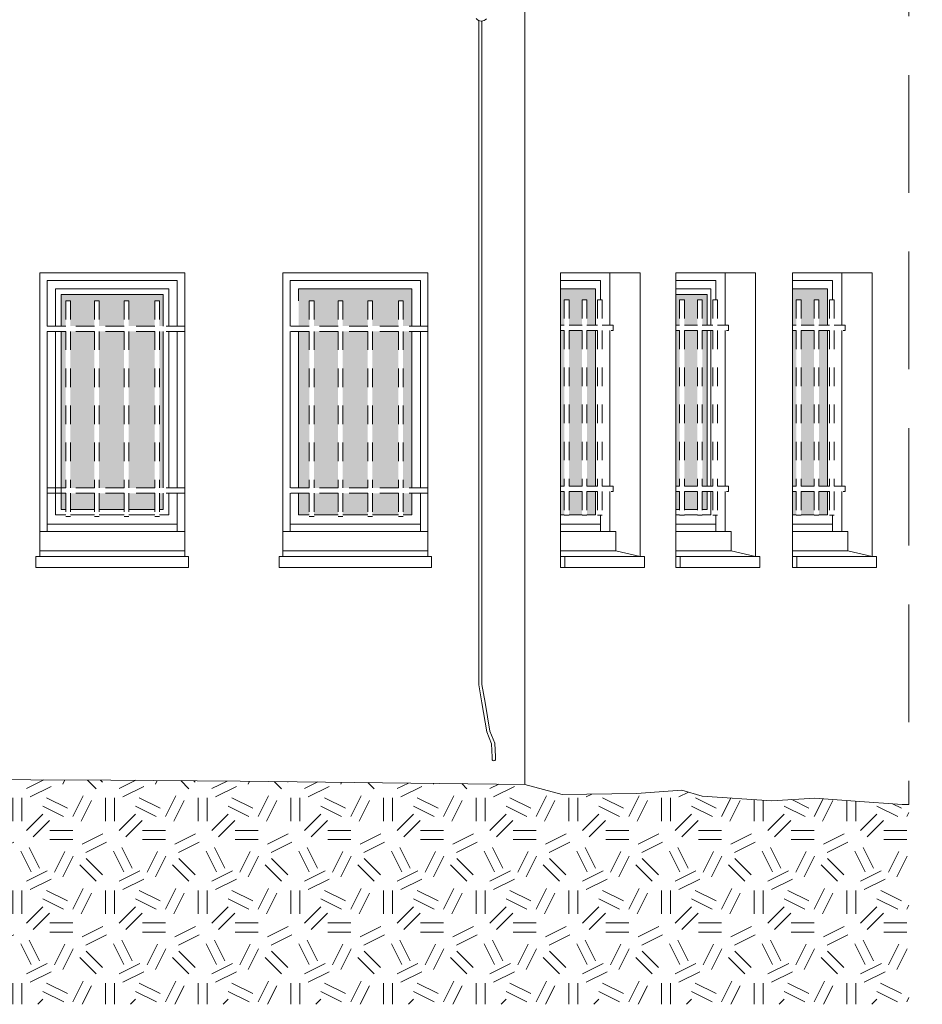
# Model space of a CAD drawing. Extents: x 1304067 to 1304684, y 94 to 123.
# Tile 13 of 57: x 1304213.84 to 1304218.71, y 100.61 to 105.93. Entities that reach past the tile are written whole.
import ezdxf

# ---------------------------------------------------------------- set-up
doc = ezdxf.new("R2010")
doc.units = 0
doc.header["$LTSCALE"] = 0.1
doc.linetypes.add('CACHE', pattern=[9.525, 6.35, -3.175])
doc.linetypes.add('Grille', pattern=[0.4, 0.2, -0.2])
for name, color, linetype, lineweight in [('_Fenêtres', 39, 'Continuous', 9), ('_Fenêtres_Habillage', 7, 'Continuous', 9), ('_TN', 37, 'Continuous', 9), ('Bâti_Ligne', 7, 'Continuous', 9), ('Equipement façade', 251, 'Continuous', 9), ('Garde-corps', 251, 'Grille', 9)]:
    doc.layers.add(name, color=color, linetype=linetype, lineweight=lineweight)

msp = doc.modelspace()

# ---------------------------------------------------------------- hatches: boundary and pattern name
at = {"layer": '_Fenêtres_Habillage'}
h = msp.add_hatch(color=155, dxfattribs=at)
h.dxf.hatch_style = 1
h.set_gradient(color1=(76, 114, 153), name='CYLINDER')
h.paths.add_polyline_path([(1304214.2412, 104.2434), (1304214.1119, 104.2434), (1304214.1119, 103.3987), (1304214.2412, 103.3987)])
h.paths.add_polyline_path([(1304214.4012, 104.2434), (1304214.2669, 104.2434), (1304214.2669, 103.3987), (1304214.4012, 103.3987)])
h.paths.add_polyline_path([(1304214.5667, 104.2434), (1304214.4269, 104.2434), (1304214.4269, 103.3987), (1304214.5667, 103.3987)])
h.paths.add_polyline_path([(1304214.0618, 104.4434), (1304214.0618, 104.2722), (1304214.0862, 104.2722), (1304214.0862, 104.4087), (1304214.1119, 104.4087), (1304214.1119, 104.2722), (1304214.2412, 104.2722), (1304214.2412, 104.4087), (1304214.2669, 104.4087), (1304214.2669, 104.2722), (1304214.4012, 104.2722), (1304214.4012, 104.4087), (1304214.4269, 104.4087), (1304214.4269, 104.2722), (1304214.5667, 104.2722), (1304214.5667, 104.4087), (1304214.5924, 104.4087), (1304214.5924, 104.2722), (1304214.6125, 104.2722), (1304214.6125, 104.4434)])
h.paths.add_polyline_path([(1304214.0618, 104.2434), (1304214.0618, 103.3987), (1304214.0862, 103.3987), (1304214.0862, 104.2434)])
h.paths.add_polyline_path([(1304214.6125, 103.3987), (1304214.6125, 104.2434), (1304214.5924, 104.2434), (1304214.5924, 103.3987)])
h.paths.add_polyline_path([(1304214.2669, 103.2829), (1304214.4012, 103.2829), (1304214.4012, 103.3699), (1304214.2669, 103.3699)])
h.paths.add_polyline_path([(1304214.6125, 103.2829), (1304214.6125, 103.3699), (1304214.5924, 103.3699), (1304214.5924, 103.2829)])
h.paths.add_polyline_path([(1304214.0618, 103.2829), (1304214.0862, 103.2829), (1304214.0862, 103.3699), (1304214.0618, 103.3699)])
h.paths.add_polyline_path([(1304214.4269, 103.2829), (1304214.5667, 103.2829), (1304214.5667, 103.3699), (1304214.4269, 103.3699)])
h.paths.add_polyline_path([(1304214.1119, 103.2829), (1304214.2412, 103.2829), (1304214.2412, 103.3699), (1304214.1119, 103.3699)])
h = msp.add_hatch(color=155, dxfattribs=at)
h.dxf.hatch_style = 1
h.set_gradient(color1=(76, 114, 153), name='CYLINDER')
h.paths.add_polyline_path([(1304215.5557, 104.2434), (1304215.4264, 104.2434), (1304215.4264, 103.3987), (1304215.5557, 103.3987)])
h.paths.add_polyline_path([(1304215.7157, 104.2434), (1304215.5814, 104.2434), (1304215.5814, 103.3987), (1304215.7157, 103.3987)])
h.paths.add_polyline_path([(1304215.8813, 104.2434), (1304215.7415, 104.2434), (1304215.7415, 103.3987), (1304215.8813, 103.3987)])
h.paths.add_polyline_path([(1304215.9539, 104.2434), (1304215.907, 104.2434), (1304215.907, 103.3987), (1304215.9539, 103.3987)])
h.paths.add_polyline_path([(1304215.9539, 104.4734), (1304215.3433, 104.4734), (1304215.3433, 104.2722), (1304215.4007, 104.2722), (1304215.4007, 104.4087), (1304215.4264, 104.4087), (1304215.4264, 104.2722), (1304215.5557, 104.2722), (1304215.5557, 104.4087), (1304215.5814, 104.4087), (1304215.5814, 104.2722), (1304215.7157, 104.2722), (1304215.7157, 104.4087), (1304215.7415, 104.4087), (1304215.7415, 104.2722), (1304215.8813, 104.2722), (1304215.8813, 104.4087), (1304215.907, 104.4087), (1304215.907, 104.2722), (1304215.9539, 104.2722)])
h.paths.add_polyline_path([(1304215.3433, 104.2434), (1304215.3433, 103.3987), (1304215.4007, 103.3987), (1304215.4007, 104.2434)])
h.paths.add_polyline_path([(1304215.7415, 103.2529), (1304215.8813, 103.2529), (1304215.8813, 103.3699), (1304215.7415, 103.3699)])
h.paths.add_polyline_path([(1304215.3433, 103.2529), (1304215.4007, 103.2529), (1304215.4007, 103.3699), (1304215.3433, 103.3699)])
h.paths.add_polyline_path([(1304215.4264, 103.2529), (1304215.5557, 103.2529), (1304215.5557, 103.3699), (1304215.4264, 103.3699)])
h.paths.add_polyline_path([(1304215.907, 103.2529), (1304215.9539, 103.2529), (1304215.9539, 103.3699), (1304215.907, 103.3699)])
h.paths.add_polyline_path([(1304215.5814, 103.2529), (1304215.7157, 103.2529), (1304215.7157, 103.3699), (1304215.5814, 103.3699)])
h = msp.add_hatch(color=155, dxfattribs=at)
h.dxf.hatch_style = 1
h.set_gradient(color1=(76, 114, 153), name='CYLINDER')
h.paths.add_polyline_path([(1304216.8021, 104.2485), (1304216.8726, 104.2485), (1304216.8726, 103.4075), (1304216.8021, 103.4075)])
h.paths.add_polyline_path([(1304216.7556, 104.2773), (1304216.7556, 104.4734), (1304216.9441, 104.4734), (1304216.9441, 104.2773), (1304216.8983, 104.2773), (1304216.8983, 104.4137), (1304216.8726, 104.4137), (1304216.8726, 104.2773), (1304216.8021, 104.2773), (1304216.8021, 104.4137), (1304216.7764, 104.4137), (1304216.7764, 104.2773)])
h.paths.add_polyline_path([(1304216.9441, 104.2485), (1304216.9441, 103.4075), (1304216.8983, 103.4075), (1304216.8983, 104.2485)])
h.paths.add_polyline_path([(1304216.7556, 103.4075), (1304216.7556, 104.2485), (1304216.7764, 104.2485), (1304216.7764, 103.4075)])
h.paths.add_polyline_path([(1304216.8726, 103.2529), (1304216.8021, 103.2529), (1304216.8021, 103.3787), (1304216.8726, 103.3787)])
h.paths.add_polyline_path([(1304216.7764, 103.2529), (1304216.7556, 103.2529), (1304216.7556, 103.3787), (1304216.7764, 103.3787)])
h.paths.add_polyline_path([(1304216.9441, 103.3787), (1304216.9441, 103.2529), (1304216.8983, 103.2529), (1304216.8983, 103.3787)])
h = msp.add_hatch(color=155, dxfattribs=at)
h.dxf.hatch_style = 1
h.set_gradient(color1=(76, 114, 153), name='CYLINDER')
h.paths.add_polyline_path([(1304217.4246, 104.2485), (1304217.495, 104.2485), (1304217.495, 103.4075), (1304217.4246, 103.4075)])
h.paths.add_polyline_path([(1304217.3781, 104.2773), (1304217.3781, 104.4434), (1304217.5481, 104.4434), (1304217.5481, 104.2773), (1304217.5208, 104.2773), (1304217.5208, 104.4137), (1304217.495, 104.4137), (1304217.495, 104.2773), (1304217.4246, 104.2773), (1304217.4246, 104.4137), (1304217.3989, 104.4137), (1304217.3989, 104.2773)])
h.paths.add_polyline_path([(1304217.5481, 104.2485), (1304217.5481, 103.4075), (1304217.5208, 103.4075), (1304217.5208, 104.2485)])
h.paths.add_polyline_path([(1304217.3781, 103.4075), (1304217.3781, 104.2485), (1304217.3989, 104.2485), (1304217.3989, 103.4075)])
h.paths.add_polyline_path([(1304217.495, 103.2829), (1304217.4246, 103.2829), (1304217.4246, 103.3787), (1304217.495, 103.3787)])
h.paths.add_polyline_path([(1304217.3989, 103.2829), (1304217.3781, 103.2829), (1304217.3781, 103.3787), (1304217.3989, 103.3787)])
h.paths.add_polyline_path([(1304217.5481, 103.3787), (1304217.5481, 103.2829), (1304217.5208, 103.2829), (1304217.5208, 103.3787)])
h = msp.add_hatch(color=155, dxfattribs=at)
h.dxf.hatch_style = 1
h.set_gradient(color1=(76, 114, 153), name='CYLINDER')
h.paths.add_polyline_path([(1304218.0541, 104.2485), (1304218.1245, 104.2485), (1304218.1245, 103.4075), (1304218.0541, 103.4075)])
h.paths.add_polyline_path([(1304218.0076, 104.2773), (1304218.0076, 104.4734), (1304218.1961, 104.4734), (1304218.1961, 104.2773), (1304218.1502, 104.2773), (1304218.1502, 104.4137), (1304218.1245, 104.4137), (1304218.1245, 104.2773), (1304218.0541, 104.2773), (1304218.0541, 104.4137), (1304218.0284, 104.4137), (1304218.0284, 104.2773)])
h.paths.add_polyline_path([(1304218.1961, 104.2485), (1304218.1961, 103.4075), (1304218.1502, 103.4075), (1304218.1502, 104.2485)])
h.paths.add_polyline_path([(1304218.0076, 103.4075), (1304218.0076, 104.2485), (1304218.0284, 104.2485), (1304218.0284, 103.4075)])
h.paths.add_polyline_path([(1304218.1245, 103.2529), (1304218.0541, 103.2529), (1304218.0541, 103.3787), (1304218.1245, 103.3787)])
h.paths.add_polyline_path([(1304218.0284, 103.2529), (1304218.0076, 103.2529), (1304218.0076, 103.3787), (1304218.0284, 103.3787)])
h.paths.add_polyline_path([(1304218.1961, 103.3787), (1304218.1961, 103.2529), (1304218.1502, 103.2529), (1304218.1502, 103.3787)])
at = {"layer": '_TN'}
h = msp.add_hatch(dxfattribs=at)
h.set_pattern_fill('G_GEOLOG_2', color=256, scale=0.5)
h.set_pattern_definition([(0, (0, 0), (0.5, 0.5), [0.125, -0.375]), (0, (0, 0.05), (0.5, 0.5), [0.125, -0.375]), (90, (0.3, 0.1), (-0.5, 0.5), [0.125, -0.375]), (90, (0.35, 0.1), (-0.5, 0.5), [0.125, -0.375]), (45, (0.375, 0.05), (6e-17, 0.50000000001), [0.125, -0.582106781]), (45, (0.41, 0.015), (6e-17, 0.50000000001), [0.125, -0.582106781]), (135, (0.25, 0.275), (-0.50000000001, 6e-17), [0.125, -0.582106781]), (135, (0.285, 0.31), (-0.50000000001, 6e-17), [0.125, -0.582106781]), (26.5650512, (0.375, 0.275), (0.5, 2e-10), [0.125, -0.9930339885]), (26.5650512, (0.395, 0.23), (0.5, 2e-10), [0.125, -0.9930339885]), (26.5650512, (0.175, 0.475), (0.5, 2e-10), [0.125, -0.9930339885]), (26.5650512, (0.195, 0.43), (0.5, 2e-10), [0.125, -0.9930339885]), (63.43494882, (0.125, 0.125), (2.5e-11, 0.5), [0.125, -0.9930339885]), (63.43494882, (0.17, 0.1), (2.5e-11, 0.5), [0.125, -0.9930339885]), (63.43494882, (0.07, 0.3), (2.5e-11, 0.5), [0.125, -0.9930339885]), (63.43494882, (0.025, 0.325), (2.5e-11, 0.5), [0.125, -0.9930339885]), (116.5650512, (0.445, 0.345), (-2e-10, 0.5), [0.125, -0.9930339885]), (116.5650512, (0.4, 0.325), (-2e-10, 0.5), [0.125, -0.9930339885]), (153.43494882, (0.075, 0.125), (-0.5, 2.5e-11), [0.125, -0.9930339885]), (153.43494882, (0.095, 0.17), (-0.5, 2.5e-11), [0.125, -0.9930339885])])
h.paths.add_polyline_path([(1304218.6364, 101.6904), (1304218.5989, 101.6904), (1304218.346, 101.7081), (1304218.1281, 101.7233), (1304217.896, 101.71), (1304217.5204, 101.7342), (1304217.411, 101.7668), (1304217.1653, 101.7491), (1304216.7657, 101.7438), (1304216.5641, 101.7987), (1304215.0276, 101.8162), (1304214.3295, 101.8217), (1304213.4655, 101.8244), (1304212.8625, 101.8668), (1304212.0967, 101.8687), (1304211.7776, 101.9142), (1304210.6852, 101.9866), (1304210.0333, 101.9935), (1304210.0333, 100.6113), (1304218.6364, 100.6113)])

# ---------------------------------------------------------------- linework, layer by layer
at = {"layer": '_Fenêtres'}
for points in [[(1304213.9858, 104.2722), (1304213.9858, 104.5194), (1304214.6885, 104.5194), (1304214.6885, 104.2722)], [(1304215.2973, 104.2722), (1304215.2973, 104.5194), (1304215.9999, 104.5194), (1304215.9999, 104.2722)], [(1304214.0318, 104.2722), (1304214.0318, 104.4734), (1304214.6425, 104.4734), (1304214.6425, 104.2722)], [(1304214.0618, 104.2722), (1304214.0618, 104.4434), (1304214.6125, 104.4434), (1304214.6125, 104.2722)], [(1304215.3433, 104.4087), (1304215.3433, 104.4734), (1304215.9539, 104.4734), (1304215.9539, 104.2722)], [(1304213.9858, 103.1639), (1304213.9858, 104.2434)], [(1304214.0862, 103.2529), (1304214.0318, 103.2529), (1304214.0318, 104.2434)], [(1304214.0862, 103.2829), (1304214.0618, 103.2829), (1304214.0618, 104.2434)], [(1304214.6125, 104.2434), (1304214.6125, 103.3987)], [(1304214.6425, 104.2434), (1304214.6425, 103.3987)], [(1304214.6885, 104.2434), (1304214.6885, 103.3987)], [(1304215.2973, 103.3987), (1304215.2973, 104.2434)], [(1304215.3433, 103.3987), (1304215.3433, 104.2434)], [(1304215.9539, 104.2434), (1304215.9539, 103.3987)], [(1304215.9999, 104.2434), (1304215.9999, 103.3987)], [(1304214.6425, 103.3699), (1304214.6425, 103.2529), (1304214.5924, 103.2529)], [(1304214.6125, 103.3699), (1304214.6125, 103.2829), (1304214.5924, 103.2829)], [(1304214.6885, 103.3699), (1304214.6885, 103.1639)], [(1304215.2973, 103.1639), (1304215.2973, 103.3699)], [(1304215.4007, 103.2529), (1304215.3433, 103.2529), (1304215.3433, 103.3699)], [(1304215.9539, 103.3699), (1304215.9539, 103.2529), (1304215.907, 103.2529)], [(1304215.9999, 103.3699), (1304215.9999, 103.1639)], [(1304214.2412, 103.2829), (1304214.1119, 103.2829)], [(1304214.4012, 103.2829), (1304214.2669, 103.2829)], [(1304214.5667, 103.2829), (1304214.4269, 103.2829)], [(1304214.2412, 103.2529), (1304214.1119, 103.2529)], [(1304214.4012, 103.2529), (1304214.2669, 103.2529)], [(1304214.5667, 103.2529), (1304214.4269, 103.2529)], [(1304215.5557, 103.2529), (1304215.4264, 103.2529)], [(1304215.7157, 103.2529), (1304215.5814, 103.2529)], [(1304215.8813, 103.2529), (1304215.7415, 103.2529)], [(1304214.6885, 103.2029), (1304213.9858, 103.2029)], [(1304215.9999, 103.2029), (1304215.2973, 103.2029)]]:
    msp.add_lwpolyline(points, dxfattribs=at)
at = {"layer": '_Fenêtres', "elevation": 0, "flags": 128}
for points in [[(1304216.7556, 104.5194), (1304216.9724, 104.5194), (1304216.9724, 104.4137)], [(1304217.3781, 104.5194), (1304217.5948, 104.5194), (1304217.5948, 104.4137)], [(1304218.0076, 104.5194), (1304218.2243, 104.5194), (1304218.2243, 104.4137)], [(1304216.9441, 104.2773), (1304216.9441, 104.4734), (1304216.7556, 104.4734)], [(1304217.5666, 104.2773), (1304217.5666, 104.4734), (1304217.3781, 104.4734)], [(1304217.5481, 104.2773), (1304217.5481, 104.4434), (1304217.3781, 104.4434)], [(1304218.1961, 104.2773), (1304218.1961, 104.4734), (1304218.0076, 104.4734)], [(1304215.9539, 104.2434), (1304215.9539, 103.3987)], [(1304216.9441, 103.4075), (1304216.9441, 104.2485)], [(1304217.5481, 103.4075), (1304217.5481, 104.2485)], [(1304217.5666, 103.4075), (1304217.5666, 104.2485)], [(1304218.1961, 103.4075), (1304218.1961, 104.2485)], [(1304216.8983, 103.2529), (1304216.9441, 103.2529), (1304216.9441, 103.3787)], [(1304217.5208, 103.2529), (1304217.5666, 103.2529), (1304217.5666, 103.3787)], [(1304217.5208, 103.2829), (1304217.5481, 103.2829), (1304217.5481, 103.3787)], [(1304218.1502, 103.2529), (1304218.1961, 103.2529), (1304218.1961, 103.3787)], [(1304217.3781, 103.2829), (1304217.3989, 103.2829)], [(1304217.4246, 103.2829), (1304217.495, 103.2829)], [(1304216.7556, 103.2529), (1304216.7764, 103.2529)], [(1304216.8021, 103.2529), (1304216.8726, 103.2529)], [(1304216.9724, 103.2515), (1304216.9724, 103.1639)], [(1304217.3781, 103.2529), (1304217.3989, 103.2529)], [(1304217.4246, 103.2529), (1304217.495, 103.2529)], [(1304217.5948, 103.2515), (1304217.5948, 103.1639)], [(1304218.0076, 103.2529), (1304218.0284, 103.2529)], [(1304218.0541, 103.2529), (1304218.1245, 103.2529)], [(1304218.2243, 103.2515), (1304218.2243, 103.1639)], [(1304216.9724, 103.2029), (1304216.7556, 103.2029)], [(1304217.5948, 103.2029), (1304217.3781, 103.2029)], [(1304218.2243, 103.2029), (1304218.0076, 103.2029)]]:
    msp.add_lwpolyline(points, dxfattribs=at)
at = {"layer": '_TN', "elevation": 0, "flags": 128}
for points in [[(1304216.5641, 101.7987), (1304215.0276, 101.8162), (1304214.3295, 101.8217), (1304213.4655, 101.8244), (1304212.8625, 101.8668), (1304212.0967, 101.8687)], [(1304216.5641, 101.7987), (1304216.7657, 101.7438), (1304217.1653, 101.7491), (1304217.411, 101.7668), (1304217.5204, 101.7342), (1304217.896, 101.71), (1304218.1281, 101.7233), (1304218.346, 101.7081), (1304218.5989, 101.6904), (1304218.6364, 101.6904)]]:
    msp.add_lwpolyline(points, dxfattribs=at)
at = {"layer": 'Bâti_Ligne', "linetype": 'CACHE', "elevation": 0, "flags": 128}
msp.add_lwpolyline([(1304218.6103, 109.3747), (1304218.6103, 108.7872), (1304218.7082, 108.515), (1304218.7082, 108.4251), (1304218.6975, 108.42), (1304218.6975, 108.2793), (1304218.6364, 108.2503), (1304218.6364, 101.6904)], dxfattribs=at)
at = {"layer": 'Bâti_Ligne', "elevation": 0, "flags": 128}
for points in [[(1304216.5641, 107.3979), (1304216.5641, 101.7987)], [(1304216.7556, 103.0599), (1304217.0551, 103.0599), (1304217.0551, 103.1639), (1304216.7556, 103.1639)], [(1304217.3781, 103.0599), (1304217.6776, 103.0599), (1304217.6776, 103.1639), (1304217.3781, 103.1639)], [(1304218.0076, 103.0599), (1304218.3071, 103.0599), (1304218.3071, 103.1639), (1304218.0076, 103.1639)]]:
    msp.add_lwpolyline(points, dxfattribs=at)
at = {"layer": 'Bâti_Ligne', "flags": 128}
for points in [[(1304213.9459, 104.5594), (1304214.7284, 104.5594), (1304214.7284, 103.0279), (1304213.9459, 103.0279)], [(1304215.2573, 104.5594), (1304216.0399, 104.5594), (1304216.0399, 103.0279), (1304215.2573, 103.0279)], [(1304214.7484, 103.0279), (1304213.9259, 103.0279), (1304213.9259, 102.97), (1304214.7484, 102.97)], [(1304216.0599, 103.0279), (1304215.2373, 103.0279), (1304215.2373, 102.97), (1304216.0599, 102.97)]]:
    msp.add_lwpolyline(points, close=True, dxfattribs=at)
at = {"layer": 'Bâti_Ligne'}
for points in [[(1304216.7556, 103.0279), (1304217.1857, 103.0279), (1304217.1857, 104.5594), (1304216.7556, 104.5594)], [(1304217.3781, 103.0279), (1304217.8082, 103.0279), (1304217.8082, 104.5594), (1304217.3781, 104.5594)], [(1304218.0076, 103.0279), (1304218.4376, 103.0279), (1304218.4376, 104.5594), (1304218.0076, 104.5594)]]:
    msp.add_lwpolyline(points, close=True, dxfattribs=at)
at = {"layer": 'Bâti_Ligne', "flags": 128}
for points in [[(1304217.0228, 104.5594), (1304217.0228, 104.2773)], [(1304217.6453, 104.5594), (1304217.6453, 104.2773)], [(1304218.2747, 104.5594), (1304218.2747, 104.2773)], [(1304217.0228, 104.2485), (1304217.0228, 103.4075)], [(1304217.6453, 104.2485), (1304217.6453, 103.4075)], [(1304218.2747, 104.2485), (1304218.2747, 103.4075)], [(1304217.0228, 103.3787), (1304217.0228, 103.1639)], [(1304217.6453, 103.3787), (1304217.6453, 103.1639)], [(1304218.2747, 103.3787), (1304218.2747, 103.1639)], [(1304213.9459, 103.1639), (1304214.7284, 103.1639)], [(1304215.2573, 103.1639), (1304216.0399, 103.1639)], [(1304213.9459, 103.0599), (1304214.7284, 103.0599)], [(1304215.2573, 103.0599), (1304216.0399, 103.0599)], [(1304217.1857, 103.0279), (1304217.0551, 103.0599)], [(1304217.8082, 103.0279), (1304217.6776, 103.0599)], [(1304218.4376, 103.0279), (1304218.3071, 103.0599)], [(1304216.78, 103.0279), (1304216.78, 102.97)], [(1304217.4025, 103.0279), (1304217.4025, 102.97)], [(1304218.0319, 103.0279), (1304218.0319, 102.97)]]:
    msp.add_lwpolyline(points, dxfattribs=at)
at = {"layer": 'Bâti_Ligne', "elevation": 0, "flags": 128}
for points in [[(1304216.7556, 103.0279), (1304217.21, 103.0279), (1304217.21, 102.97), (1304216.7556, 102.97)], [(1304217.3781, 103.0279), (1304217.8325, 103.0279), (1304217.8325, 102.97), (1304217.3781, 102.97)], [(1304218.0076, 103.0279), (1304218.462, 103.0279), (1304218.462, 102.97), (1304218.0076, 102.97)]]:
    msp.add_lwpolyline(points, close=True, dxfattribs=at)
at = {"layer": 'Equipement façade', "elevation": 0, "flags": 128}
for points in [[(1304216.3015, 105.932, 0.4529), (1304216.3563, 105.9307)], [(1304216.3868, 101.9317, 0.655911), (1304216.4047, 101.9317)]]:
    msp.add_lwpolyline(points, format="xyb", dxfattribs=at)
for points in [[(1304216.3146, 105.9221), (1304216.3146, 102.3363), (1304216.3313, 102.2384), (1304216.3581, 102.0817), (1304216.3836, 102.0177), (1304216.3868, 101.946), (1304216.3868, 101.9317)], [(1304216.3325, 105.919), (1304216.3325, 102.3378), (1304216.349, 102.2414), (1304216.3754, 102.0866), (1304216.4013, 102.0215), (1304216.4047, 101.9464), (1304216.4047, 101.9317)]]:
    msp.add_lwpolyline(points, dxfattribs=at)
at = {"layer": 'Garde-corps', "elevation": 0, "flags": 128}
for points in [[(1304214.1119, 104.4087), (1304214.0862, 104.4087)], [(1304214.0862, 104.4087), (1304214.0862, 104.2722)], [(1304214.1119, 104.4087), (1304214.1119, 104.2722)], [(1304214.2669, 104.4087), (1304214.2412, 104.4087)], [(1304214.2412, 104.4087), (1304214.2412, 104.2722)], [(1304214.2669, 104.4087), (1304214.2669, 104.2722)], [(1304214.4269, 104.4087), (1304214.4012, 104.4087)], [(1304214.4012, 104.4087), (1304214.4012, 104.2722)], [(1304214.4269, 104.4087), (1304214.4269, 104.2722)], [(1304214.5667, 104.4087), (1304214.5667, 104.2722)], [(1304214.5924, 104.4087), (1304214.5667, 104.4087)], [(1304214.5924, 104.4087), (1304214.5924, 104.2722)], [(1304215.4264, 104.4087), (1304215.4007, 104.4087)], [(1304215.4007, 104.4087), (1304215.4007, 104.2722)], [(1304215.4264, 104.4087), (1304215.4264, 104.2722)], [(1304215.5814, 104.4087), (1304215.5557, 104.4087)], [(1304215.5557, 104.4087), (1304215.5557, 104.2722)], [(1304215.5814, 104.4087), (1304215.5814, 104.2722)], [(1304215.7415, 104.4087), (1304215.7157, 104.4087)], [(1304215.7157, 104.4087), (1304215.7157, 104.2722)], [(1304215.7415, 104.4087), (1304215.7415, 104.2722)], [(1304215.8813, 104.4087), (1304215.8813, 104.2722)], [(1304215.907, 104.4087), (1304215.8813, 104.4087)], [(1304215.907, 104.4087), (1304215.907, 104.2722)], [(1304216.7764, 104.4137), (1304216.7764, 104.2773)], [(1304216.7764, 104.4137), (1304216.8021, 104.4137)], [(1304216.8021, 104.4137), (1304216.8021, 104.2773)], [(1304216.8726, 104.4137), (1304216.8983, 104.4137)], [(1304216.8726, 104.4137), (1304216.8726, 104.2773)], [(1304216.8983, 104.4137), (1304216.8983, 104.2773)], [(1304216.9549, 104.4137), (1304216.9806, 104.4137)], [(1304216.9549, 104.4137), (1304216.9549, 104.2773)], [(1304216.9806, 104.4137), (1304216.9806, 104.2773)], [(1304217.3989, 104.4137), (1304217.3989, 104.2773)], [(1304217.3989, 104.4137), (1304217.4246, 104.4137)], [(1304217.4246, 104.4137), (1304217.4246, 104.2773)], [(1304217.495, 104.4137), (1304217.5208, 104.4137)], [(1304217.495, 104.4137), (1304217.495, 104.2773)], [(1304217.5208, 104.4137), (1304217.5208, 104.2773)], [(1304217.5774, 104.4137), (1304217.6031, 104.4137)], [(1304217.5774, 104.4137), (1304217.5774, 104.2773)], [(1304217.6031, 104.4137), (1304217.6031, 104.2773)], [(1304218.0284, 104.4137), (1304218.0284, 104.2773)], [(1304218.0284, 104.4137), (1304218.0541, 104.4137)], [(1304218.0541, 104.4137), (1304218.0541, 104.2773)], [(1304218.1245, 104.4137), (1304218.1502, 104.4137)], [(1304218.1245, 104.4137), (1304218.1245, 104.2773)], [(1304218.1502, 104.4137), (1304218.1502, 104.2773)], [(1304218.2069, 104.4137), (1304218.2326, 104.4137)], [(1304218.2069, 104.4137), (1304218.2069, 104.2773)], [(1304218.2326, 104.4137), (1304218.2326, 104.2773)], [(1304214.0862, 104.2722), (1304213.9459, 104.2722)], [(1304214.0862, 104.2434), (1304213.9459, 104.2434)], [(1304214.0862, 104.2434), (1304214.0862, 103.3987)], [(1304214.2412, 104.2722), (1304214.1119, 104.2722)], [(1304214.2412, 104.2434), (1304214.1119, 104.2434)], [(1304214.1119, 104.2434), (1304214.1119, 103.3987)], [(1304214.2412, 104.2434), (1304214.2412, 103.3987)], [(1304214.4012, 104.2722), (1304214.2669, 104.2722)], [(1304214.4012, 104.2434), (1304214.2669, 104.2434)], [(1304214.2669, 104.2434), (1304214.2669, 103.3987)], [(1304214.4012, 104.2434), (1304214.4012, 103.3987)], [(1304214.5667, 104.2722), (1304214.4269, 104.2722)], [(1304214.5667, 104.2434), (1304214.4269, 104.2434)], [(1304214.4269, 104.2434), (1304214.4269, 103.3987)], [(1304214.5667, 104.2434), (1304214.5667, 103.3987)], [(1304214.7284, 104.2722), (1304214.5924, 104.2722)], [(1304214.5924, 104.2434), (1304214.5924, 103.3987)], [(1304214.7284, 104.2434), (1304214.5924, 104.2434)], [(1304215.4007, 104.2722), (1304215.2573, 104.2722)], [(1304215.4007, 104.2434), (1304215.2573, 104.2434)], [(1304215.4007, 104.2434), (1304215.4007, 103.3987)], [(1304215.5557, 104.2722), (1304215.4264, 104.2722)], [(1304215.5557, 104.2434), (1304215.4264, 104.2434)], [(1304215.4264, 104.2434), (1304215.4264, 103.3987)], [(1304215.5557, 104.2434), (1304215.5557, 103.3987)], [(1304215.7157, 104.2722), (1304215.5814, 104.2722)], [(1304215.7157, 104.2434), (1304215.5814, 104.2434)], [(1304215.5814, 104.2434), (1304215.5814, 103.3987)], [(1304215.7157, 104.2434), (1304215.7157, 103.3987)], [(1304215.8813, 104.2722), (1304215.7415, 104.2722)], [(1304215.8813, 104.2434), (1304215.7415, 104.2434)], [(1304215.7415, 104.2434), (1304215.7415, 103.3987)], [(1304215.8813, 104.2434), (1304215.8813, 103.3987)], [(1304216.0399, 104.2722), (1304215.907, 104.2722)], [(1304215.907, 104.2434), (1304215.907, 103.3987)], [(1304216.0399, 104.2434), (1304215.907, 104.2434)], [(1304216.7556, 104.2773), (1304216.7764, 104.2773)], [(1304216.7556, 104.2485), (1304216.7764, 104.2485)], [(1304216.7764, 104.2485), (1304216.7764, 103.4075)], [(1304216.8021, 104.2773), (1304216.8726, 104.2773)], [(1304216.8021, 104.2485), (1304216.8021, 103.4075)], [(1304216.8021, 104.2485), (1304216.8726, 104.2485)], [(1304216.8726, 104.2485), (1304216.8726, 103.4075)], [(1304216.8983, 104.2773), (1304216.9549, 104.2773)], [(1304216.8983, 104.2485), (1304216.8983, 103.4075)], [(1304216.8983, 104.2485), (1304216.9549, 104.2485)], [(1304216.9549, 104.2485), (1304216.9549, 103.4075)], [(1304216.9806, 104.2773), (1304217.0403, 104.2773), (1304217.0403, 104.2485), (1304216.9806, 104.2485)], [(1304216.9806, 104.2485), (1304216.9806, 103.4075)], [(1304217.3781, 104.2773), (1304217.3989, 104.2773)], [(1304217.3781, 104.2485), (1304217.3989, 104.2485)], [(1304217.3989, 104.2485), (1304217.3989, 103.4075)], [(1304217.4246, 104.2773), (1304217.495, 104.2773)], [(1304217.4246, 104.2485), (1304217.4246, 103.4075)], [(1304217.4246, 104.2485), (1304217.495, 104.2485)], [(1304217.495, 104.2485), (1304217.495, 103.4075)], [(1304217.5208, 104.2773), (1304217.5774, 104.2773)], [(1304217.5208, 104.2485), (1304217.5208, 103.4075)], [(1304217.5208, 104.2485), (1304217.5774, 104.2485)], [(1304217.5774, 104.2485), (1304217.5774, 103.4075)], [(1304217.6031, 104.2773), (1304217.6627, 104.2773), (1304217.6627, 104.2485), (1304217.6031, 104.2485)], [(1304217.6031, 104.2485), (1304217.6031, 103.4075)], [(1304218.0076, 104.2773), (1304218.0284, 104.2773)], [(1304218.0076, 104.2485), (1304218.0284, 104.2485)], [(1304218.0284, 104.2485), (1304218.0284, 103.4075)], [(1304218.0541, 104.2773), (1304218.1245, 104.2773)], [(1304218.0541, 104.2485), (1304218.0541, 103.4075)], [(1304218.0541, 104.2485), (1304218.1245, 104.2485)], [(1304218.1245, 104.2485), (1304218.1245, 103.4075)], [(1304218.1502, 104.2773), (1304218.2069, 104.2773)], [(1304218.1502, 104.2485), (1304218.1502, 103.4075)], [(1304218.1502, 104.2485), (1304218.2069, 104.2485)], [(1304218.2069, 104.2485), (1304218.2069, 103.4075)], [(1304218.2326, 104.2773), (1304218.2922, 104.2773), (1304218.2922, 104.2485), (1304218.2326, 104.2485)], [(1304218.2326, 104.2485), (1304218.2326, 103.4075)], [(1304214.0862, 103.3987), (1304213.9459, 103.3987)], [(1304214.2412, 103.3987), (1304214.1119, 103.3987)], [(1304214.4012, 103.3987), (1304214.2669, 103.3987)], [(1304214.5667, 103.3987), (1304214.4269, 103.3987)], [(1304214.7284, 103.3987), (1304214.5924, 103.3987)], [(1304215.4007, 103.3987), (1304215.2573, 103.3987)], [(1304215.5557, 103.3987), (1304215.4264, 103.3987)], [(1304215.7157, 103.3987), (1304215.5814, 103.3987)], [(1304215.8813, 103.3987), (1304215.7415, 103.3987)], [(1304216.0399, 103.3987), (1304215.907, 103.3987)], [(1304216.7556, 103.4075), (1304216.7764, 103.4075)], [(1304216.7556, 103.3787), (1304216.7764, 103.3787)], [(1304216.7764, 103.3787), (1304216.7764, 103.2515)], [(1304216.8021, 103.4075), (1304216.8726, 103.4075)], [(1304216.8021, 103.3787), (1304216.8021, 103.2515)], [(1304216.8021, 103.3787), (1304216.8726, 103.3787)], [(1304216.8726, 103.3787), (1304216.8726, 103.2515)], [(1304216.8983, 103.4075), (1304216.9549, 103.4075)], [(1304216.8983, 103.3787), (1304216.9549, 103.3787)], [(1304216.8983, 103.3787), (1304216.8983, 103.2515)], [(1304216.9549, 103.3787), (1304216.9549, 103.2515)], [(1304216.9806, 103.4075), (1304217.0403, 103.4075), (1304217.0403, 103.3787), (1304216.9806, 103.3787)], [(1304216.9806, 103.3787), (1304216.9806, 103.2515)], [(1304217.3781, 103.4075), (1304217.3989, 103.4075)], [(1304217.3781, 103.3787), (1304217.3989, 103.3787)], [(1304217.3989, 103.3787), (1304217.3989, 103.2515)], [(1304217.4246, 103.4075), (1304217.495, 103.4075)], [(1304217.4246, 103.3787), (1304217.4246, 103.2515)], [(1304217.4246, 103.3787), (1304217.495, 103.3787)], [(1304217.495, 103.3787), (1304217.495, 103.2515)], [(1304217.5208, 103.4075), (1304217.5774, 103.4075)], [(1304217.5208, 103.3787), (1304217.5774, 103.3787)], [(1304217.5208, 103.3787), (1304217.5208, 103.2515)], [(1304217.5774, 103.3787), (1304217.5774, 103.2515)], [(1304217.6031, 103.4075), (1304217.6627, 103.4075), (1304217.6627, 103.3787), (1304217.6031, 103.3787)], [(1304217.6031, 103.3787), (1304217.6031, 103.2515)], [(1304218.0076, 103.4075), (1304218.0284, 103.4075)], [(1304218.0076, 103.3787), (1304218.0284, 103.3787)], [(1304218.0284, 103.3787), (1304218.0284, 103.2515)], [(1304218.0541, 103.4075), (1304218.1245, 103.4075)], [(1304218.0541, 103.3787), (1304218.0541, 103.2515)], [(1304218.0541, 103.3787), (1304218.1245, 103.3787)], [(1304218.1245, 103.3787), (1304218.1245, 103.2515)], [(1304218.1502, 103.4075), (1304218.2069, 103.4075)], [(1304218.1502, 103.3787), (1304218.2069, 103.3787)], [(1304218.1502, 103.3787), (1304218.1502, 103.2515)], [(1304218.2069, 103.3787), (1304218.2069, 103.2515)], [(1304218.2326, 103.4075), (1304218.2922, 103.4075), (1304218.2922, 103.3787), (1304218.2326, 103.3787)], [(1304218.2326, 103.3787), (1304218.2326, 103.2515)], [(1304214.0862, 103.3699), (1304213.9459, 103.3699)], [(1304214.0862, 103.3699), (1304214.0862, 103.2444)], [(1304214.2412, 103.3699), (1304214.1119, 103.3699)], [(1304214.1119, 103.3699), (1304214.1119, 103.2444)], [(1304214.2412, 103.3699), (1304214.2412, 103.2444)], [(1304214.4012, 103.3699), (1304214.2669, 103.3699)], [(1304214.2669, 103.3699), (1304214.2669, 103.2444)], [(1304214.4012, 103.3699), (1304214.4012, 103.2444)], [(1304214.5667, 103.3699), (1304214.4269, 103.3699)], [(1304214.4269, 103.3699), (1304214.4269, 103.2444)], [(1304214.5667, 103.3699), (1304214.5667, 103.2444)], [(1304214.5924, 103.3699), (1304214.5924, 103.2444)], [(1304214.7284, 103.3699), (1304214.5924, 103.3699)], [(1304215.4007, 103.3699), (1304215.2573, 103.3699)], [(1304215.4007, 103.3699), (1304215.4007, 103.2444)], [(1304215.5557, 103.3699), (1304215.4264, 103.3699)], [(1304215.4264, 103.3699), (1304215.4264, 103.2444)], [(1304215.5557, 103.3699), (1304215.5557, 103.2444)], [(1304215.7157, 103.3699), (1304215.5814, 103.3699)], [(1304215.5814, 103.3699), (1304215.5814, 103.2444)], [(1304215.7157, 103.3699), (1304215.7157, 103.2444)], [(1304215.8813, 103.3699), (1304215.7415, 103.3699)], [(1304215.7415, 103.3699), (1304215.7415, 103.2444)], [(1304215.8813, 103.3699), (1304215.8813, 103.2444)], [(1304215.907, 103.3699), (1304215.907, 103.2444)], [(1304216.0399, 103.3699), (1304215.907, 103.3699)], [(1304214.1119, 103.2444), (1304214.0862, 103.2444)], [(1304214.2669, 103.2444), (1304214.2412, 103.2444)], [(1304214.4269, 103.2444), (1304214.4012, 103.2444)], [(1304214.5924, 103.2444), (1304214.5667, 103.2444)], [(1304215.4264, 103.2444), (1304215.4007, 103.2444)], [(1304215.5814, 103.2444), (1304215.5557, 103.2444)], [(1304215.7415, 103.2444), (1304215.7157, 103.2444)], [(1304215.907, 103.2444), (1304215.8813, 103.2444)], [(1304216.7764, 103.2515), (1304216.8021, 103.2515)], [(1304216.8726, 103.2515), (1304216.8983, 103.2515)], [(1304216.9549, 103.2515), (1304216.9806, 103.2515)], [(1304217.3989, 103.2515), (1304217.4246, 103.2515)], [(1304217.495, 103.2515), (1304217.5208, 103.2515)], [(1304217.5774, 103.2515), (1304217.6031, 103.2515)], [(1304218.0284, 103.2515), (1304218.0541, 103.2515)], [(1304218.1245, 103.2515), (1304218.1502, 103.2515)], [(1304218.2069, 103.2515), (1304218.2326, 103.2515)]]:
    msp.add_lwpolyline(points, dxfattribs=at)

doc.saveas('drawing.dxf')
